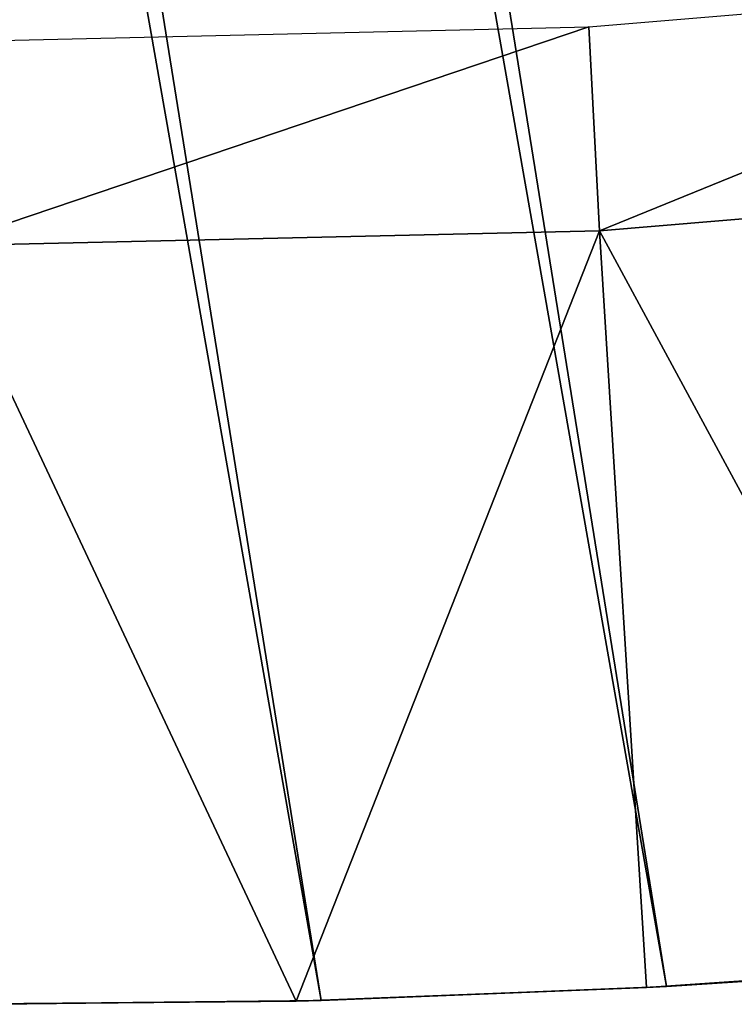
# Model space of a CAD drawing. Header units: millimetres. Extents: x -20 to 891, y -20 to 307.
# Tile 47 of 113: x 871.17 to 872.4, y 8.78 to 10.47. Entities that reach past the tile are written whole.
import ezdxf

# ---------------------------------------------------------------- set-up
doc = ezdxf.new("R2010")
doc.units = ezdxf.units.MM
doc.header["$LTSCALE"] = 41.718519
for name, color, linetype in [('78', 7, 'CONTINUOUS'), ('79', 7, 'CONTINUOUS'), ('80', 7, 'CONTINUOUS'), ('82', 7, 'CONTINUOUS')]:
    doc.layers.add(name, color=color, linetype=linetype)

msp = doc.modelspace()

# ---------------------------------------------------------------- linework, layer by layer
at = {"layer": '78', "linetype": 'Continuous'}
for points in [[(871.2454, 48.7846, 65), (870.0603, 48.754, 65), (876.9384, 9.6348, 65), (871.2454, 48.7846, 65)], [(872.43, 48.745, 65), (871.2454, 48.7846, 65), (878.0628, 10.0102, 65), (872.43, 48.745, 65)], [(878.0628, 10.0102, 65), (871.2454, 48.7846, 65), (876.9384, 9.6348, 65), (878.0628, 10.0102, 65)], [(870.0603, 48.754, 65), (868.8793, 48.6532, 65), (875.7939, 9.3267, 65), (870.0603, 48.754, 65)], [(876.9384, 9.6348, 65), (870.0603, 48.754, 65), (875.7939, 9.3267, 65), (876.9384, 9.6348, 65)], [(868.8793, 48.6532, 65), (867.7063, 48.4826, 65), (875.7939, 9.3267, 65), (868.8793, 48.6532, 65)], [(867.124, 48.3713, 65), (874.6329, 9.0869, 65), (867.7063, 48.4826, 65), (867.124, 48.3713, 65)], [(867.7063, 48.4826, 65), (874.6329, 9.0869, 65), (875.7939, 9.3267, 65), (867.7063, 48.4826, 65)], [(866.5453, 48.2428, 65), (873.4598, 8.9163, 65), (867.124, 48.3713, 65), (866.5453, 48.2428, 65)], [(874.0476, 8.9929, 65), (874.6329, 9.0869, 65), (867.124, 48.3713, 65), (874.0476, 8.9929, 65)], [(873.4598, 8.9163, 65), (874.0476, 8.9929, 65), (867.124, 48.3713, 65), (873.4598, 8.9163, 65)], [(865.9707, 48.0972, 65), (872.8701, 8.8572, 65), (866.5453, 48.2428, 65), (865.9707, 48.0972, 65)], [(872.8701, 8.8572, 65), (873.4598, 8.9163, 65), (866.5453, 48.2428, 65), (872.8701, 8.8572, 65)], [(865.4008, 47.9347, 65), (872.2789, 8.8156, 65), (865.9707, 48.0972, 65), (865.4008, 47.9347, 65)], [(872.2789, 8.8156, 65), (872.8701, 8.8572, 65), (865.9707, 48.0972, 65), (872.2789, 8.8156, 65)], [(864.8358, 47.7554, 65), (871.6865, 8.7915, 65), (865.4008, 47.9347, 65), (864.8358, 47.7554, 65)], [(871.6865, 8.7915, 65), (872.2789, 8.8156, 65), (865.4008, 47.9347, 65), (871.6865, 8.7915, 65)], [(871.0938, 8.7849, 65), (871.6865, 8.7915, 65), (864.8358, 47.7554, 65), (871.0938, 8.7849, 65)]]:
    msp.add_3dface(points, dxfattribs=at)
at = {"layer": '79', "linetype": 'Continuous'}
for points in [[(872.8444, 8.855), (872.1642, 10.1112), (873.2899, 10.2054), (872.8444, 8.855)], [(871.6438, 8.7904), (871.035, 10.0853), (872.1642, 10.1112), (871.6438, 8.7904)], [(872.2447, 8.8137), (871.6438, 8.7904), (872.1642, 10.1112), (872.2447, 8.8137)], [(872.8444, 8.855), (872.2447, 8.8137), (872.1642, 10.1112), (872.8444, 8.855)], [(871.6438, 8.7904), (871.0426, 8.7852), (871.035, 10.0853), (871.6438, 8.7904)]]:
    msp.add_3dface(points, dxfattribs=at)
at = {"layer": '80', "linetype": 'Continuous'}
for points in [[(872.8444, 8.855), (872.7028, 8.8436, 6.8182), (872.2447, 8.8137), (872.8444, 8.855)], [(872.8701, 8.8572, 65), (872.2789, 8.8156, 65), (872.8644, 8.8567, 26.7802), (872.8701, 8.8572, 65)], [(872.8644, 8.8567, 26.7802), (872.2789, 8.8156, 65), (872.8517, 8.8556, 26.7572), (872.8644, 8.8567, 26.7802)], [(872.8517, 8.8556, 26.7572), (872.2789, 8.8156, 65), (872.8393, 8.8546, 26.7292), (872.8517, 8.8556, 26.7572)], [(872.8393, 8.8546, 26.7292), (872.2789, 8.8156, 65), (872.8266, 8.8535, 26.6936), (872.8393, 8.8546, 26.7292)], [(872.8266, 8.8535, 26.6936), (872.2789, 8.8156, 65), (872.768, 8.8487, 26.4936), (872.8266, 8.8535, 26.6936)], [(872.768, 8.8487, 26.4936), (872.2789, 8.8156, 65), (872.7318, 8.8459, 26.339), (872.768, 8.8487, 26.4936)], [(872.7318, 8.8459, 26.339), (872.2789, 8.8156, 65), (872.707, 8.8439, 26.1966), (872.7318, 8.8459, 26.339)], [(872.7028, 8.8436, 6.8182), (872.2789, 8.8156, 65), (872.2447, 8.8137), (872.7028, 8.8436, 6.8182)], [(872.707, 8.8439, 26.1966), (872.2789, 8.8156, 65), (872.6941, 8.843, 26.0859), (872.707, 8.8439, 26.1966)], [(872.702, 8.8436, 7.0198), (872.2789, 8.8156, 65), (872.7028, 8.8436, 6.8182), (872.702, 8.8436, 7.0198)], [(872.2789, 8.8156, 65), (872.702, 8.8436, 7.0198), (872.687, 8.8424, 25.9091), (872.2789, 8.8156, 65)], [(872.6941, 8.843, 26.0859), (872.2789, 8.8156, 65), (872.6883, 8.8425, 25.994), (872.6941, 8.843, 26.0859)], [(872.6883, 8.8425, 25.994), (872.2789, 8.8156, 65), (872.687, 8.8424, 25.9091), (872.6883, 8.8425, 25.994)], [(872.2447, 8.8137), (871.6865, 8.7915, 65), (871.6438, 8.7904), (872.2447, 8.8137)], [(872.2789, 8.8156, 65), (871.6865, 8.7915, 65), (872.2447, 8.8137), (872.2789, 8.8156, 65)], [(871.6438, 8.7904), (871.0938, 8.7849, 65), (871.0426, 8.7852), (871.6438, 8.7904)], [(871.6865, 8.7915, 65), (871.0938, 8.7849, 65), (871.6438, 8.7904), (871.6865, 8.7915, 65)]]:
    msp.add_3dface(points, dxfattribs=at)
at = {"layer": '82', "linetype": 'Continuous'}
for points in [[(872.1457, 10.4607, 0.61), (873.2502, 10.5531, 0.61), (872.1642, 10.1112), (872.1457, 10.4607, 0.61)], [(872.1642, 10.1112), (873.2502, 10.5531, 0.61), (873.2899, 10.2054), (872.1642, 10.1112)], [(871.0375, 10.4352, 0.61), (872.1457, 10.4607, 0.61), (871.035, 10.0853), (871.0375, 10.4352, 0.61)], [(871.035, 10.0853), (872.1457, 10.4607, 0.61), (872.1642, 10.1112), (871.035, 10.0853)]]:
    msp.add_3dface(points, dxfattribs=at)

doc.saveas('drawing.dxf')
